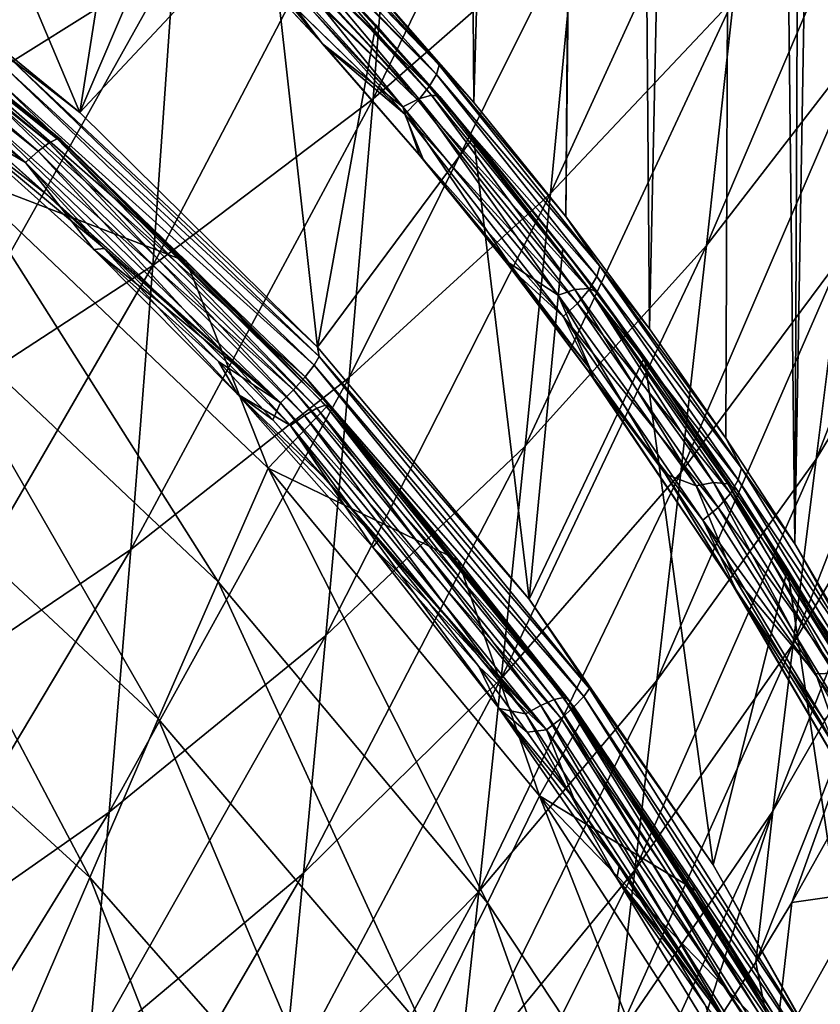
# Model space of a CAD drawing. Header units: metres. Extents: x -25 to 70, y -236 to 25.
# Tile 162 of 256: x 10.14 to 13.5, y -207.04 to -202.9. Entities that reach past the tile are written whole.
import ezdxf

# ---------------------------------------------------------------- set-up
doc = ezdxf.new("R2010")
doc.units = ezdxf.units.M
doc.layers.add('solid_10481002', color=7, linetype='CONTINUOUS')

msp = doc.modelspace()

# ---------------------------------------------------------------- linework, layer by layer
at = {"layer": 'solid_10481002'}
for points in [[(12.043318, -203.248016, 242.55928), (11.618757, -202.759857, 242.367249), (11.90252, -183.876358, 319.540405)], [(12.043318, -203.248016, 242.55928), (11.90252, -183.876358, 319.540405), (12.576627, -184.754974, 319.759125)], [(12.430326, -203.727814, 242.777466), (12.043318, -203.248016, 242.55928), (12.576627, -184.754974, 319.759125)], [(12.430326, -203.727814, 242.777466), (12.576627, -184.754974, 319.759125), (12.62609, -184.825073, 319.776398)], [(12.782681, -204.19902, 243.022232), (12.430326, -203.727814, 242.777466), (12.62609, -184.825073, 319.776398)], [(12.782681, -204.19902, 243.022232), (12.62609, -184.825073, 319.776398), (13.174289, -185.664978, 319.984558)], [(13.102976, -204.659058, 243.29303), (12.782681, -204.19902, 243.022232), (13.174289, -185.664978, 319.984558)], [(13.39306, -205.103729, 243.58783), (13.102976, -204.659058, 243.29303), (13.174289, -185.664978, 319.984558)], [(13.39306, -205.103729, 243.58783), (13.174289, -185.664978, 319.984558), (13.477201, -186.188477, 320.115417)], [(13.39306, -205.103729, 243.58783), (13.477201, -186.188477, 320.115417), (13.708874, -186.624603, 320.227539)], [(13.886935, -205.947311, 244.249756), (13.39306, -205.103729, 243.58783), (13.708874, -186.624603, 320.227539)], [(10.388855, -203.290298, 234.94101), (9.300478, -202.399155, 234.718796), (9.345188, -200.816956, 241.207642)], [(10.388855, -203.290298, 234.94101), (9.345188, -200.816956, 241.207642), (10.609975, -201.877731, 241.472183)], [(11.620305, -203.232513, 342.068451), (12.47476, -202.483398, 341.424713), (12.581568, -201.247314, 342.971588)], [(11.718482, -201.970428, 343.658752), (11.620305, -203.232513, 342.068451), (12.581568, -201.247314, 342.971588)], [(9.784048, -203.275131, 344.905212), (10.784401, -202.64827, 344.304993), (10.867191, -201.268677, 345.838013)], [(9.859262, -201.873886, 346.476196), (9.784048, -203.275131, 344.905212), (10.867191, -201.268677, 345.838013)], [(12.365506, -203.630783, 339.783447), (13.135764, -202.813065, 339.152466), (13.253934, -201.692657, 340.747223)], [(12.47476, -202.483398, 341.424713), (12.365506, -203.630783, 339.783447), (13.253934, -201.692657, 340.747223)], [(10.388855, -203.290298, 234.94101), (10.609975, -201.877731, 241.472183), (10.880703, -202.13678, 241.539902)], [(10.694543, -203.933624, 342.673401), (11.620305, -203.232513, 342.068451), (11.718482, -201.970428, 343.658752)], [(10.784401, -202.64827, 344.304993), (10.694543, -203.933624, 342.673401), (11.718482, -201.970428, 343.658752)], [(13.021498, -203.84935, 337.46756), (13.704393, -202.966888, 336.859406), (13.827072, -201.958145, 338.494446)], [(13.135764, -202.813065, 339.152466), (13.021498, -203.84935, 337.46756), (13.827072, -201.958145, 338.494446)], [(10.388855, -203.290298, 234.94101), (10.880703, -202.13678, 241.539902), (11.183131, -202.440292, 241.627838)], [(11.14559, -202.295959, 242.119339), (11.152614, -202.271606, 242.176254), (11.89855, -203.091568, 242.45047)], [(11.152614, -202.271606, 242.176254), (11.618757, -202.759857, 242.367249), (11.89855, -203.091568, 242.45047)], [(11.120063, -202.342575, 242.048798), (11.141624, -202.304825, 242.103073), (11.886846, -203.130325, 242.379684)], [(11.14559, -202.295959, 242.119339), (11.89855, -203.091568, 242.45047), (11.141624, -202.304825, 242.103073)], [(11.89855, -203.091568, 242.45047), (11.886846, -203.130325, 242.379684), (11.141624, -202.304825, 242.103073)], [(11.078463, -202.399521, 241.99585), (11.113624, -202.352264, 242.03775), (11.856801, -203.181335, 242.317596)], [(11.120063, -202.342575, 242.048798), (11.886846, -203.130325, 242.379684), (11.113624, -202.352264, 242.03775)], [(11.886846, -203.130325, 242.379684), (11.856801, -203.181335, 242.317596), (11.113624, -202.352264, 242.03775)], [(9.018276, -202.42334, 234.310852), (10.259705, -203.417023, 234.55864), (9.047161, -202.403656, 234.22821)], [(9.047161, -202.403656, 234.22821), (10.292603, -203.400543, 234.476807), (9.061207, -202.405197, 234.143494)], [(10.259705, -203.417023, 234.55864), (10.292603, -203.400543, 234.476807), (9.047161, -202.403656, 234.22821)], [(9.061207, -202.405197, 234.143494), (10.3086, -203.403641, 234.392456), (9.56577, -202.799454, 234.166306)], [(10.292603, -203.400543, 234.476807), (10.3086, -203.403641, 234.392456), (9.061207, -202.405197, 234.143494)], [(10.094844, -203.062256, 234.808395), (9.300478, -202.399155, 234.718796), (10.388855, -203.290298, 234.94101)], [(11.024276, -202.462006, 241.96492), (11.070451, -202.409378, 241.989273), (11.810432, -203.239365, 242.272827)], [(11.078463, -202.399521, 241.99585), (11.856801, -203.181335, 242.317596), (11.070451, -202.409378, 241.989273)], [(11.856801, -203.181335, 242.317596), (11.810432, -203.239365, 242.272827), (11.070451, -202.409378, 241.989273)], [(8.977489, -202.462967, 234.380112), (10.213256, -203.452103, 234.62674), (9.018276, -202.42334, 234.310852)], [(10.213256, -203.452103, 234.62674), (10.259705, -203.417023, 234.55864), (9.018276, -202.42334, 234.310852)], [(11.386693, -204.276031, 235.186813), (10.388855, -203.290298, 234.94101), (11.183131, -202.440292, 241.627838)], [(11.81246, -203.232849, 242.143097), (11.09631, -202.450882, 241.86998), (11.088961, -202.455276, 241.878937)], [(11.81246, -203.232849, 242.143097), (11.139668, -202.429825, 241.801346), (11.09631, -202.450882, 241.86998)], [(11.866746, -203.217407, 242.065048), (11.141644, -202.429153, 241.797302), (11.139668, -202.429825, 241.801346)], [(11.866746, -203.217407, 242.065048), (11.139668, -202.429825, 241.801346), (11.81246, -203.232849, 242.143097)], [(11.866746, -203.217407, 242.065048), (11.171797, -202.425674, 241.713181), (11.141644, -202.429153, 241.797302)], [(11.901059, -203.222733, 241.977783), (11.179833, -202.430817, 241.671005), (11.171797, -202.425674, 241.713181)], [(11.901059, -203.222733, 241.977783), (11.171797, -202.425674, 241.713181), (11.866746, -203.217407, 242.065048)], [(11.901059, -203.222733, 241.977783), (11.183131, -202.440292, 241.627838), (11.179833, -202.430817, 241.671005)], [(11.632488, -202.921005, 241.787445), (11.386693, -204.276031, 235.186813), (11.183131, -202.440292, 241.627838)], [(11.901059, -203.222733, 241.977783), (11.632488, -202.921005, 241.787445), (11.183131, -202.440292, 241.627838)], [(8.977489, -202.462967, 234.380112), (8.930641, -202.516312, 234.428238), (10.159904, -203.500229, 234.673569)], [(8.977489, -202.462967, 234.380112), (10.159904, -203.500229, 234.673569), (10.213256, -203.452103, 234.62674)], [(11.017578, -202.469147, 241.962952), (11.753735, -203.297302, 242.250244), (10.962086, -202.525558, 241.955917)], [(11.024276, -202.462006, 241.96492), (11.810432, -203.239365, 242.272827), (11.017578, -202.469147, 241.962952)], [(11.810432, -203.239365, 242.272827), (11.753735, -203.297302, 242.250244), (11.017578, -202.469147, 241.962952)], [(11.746236, -203.266769, 242.200378), (11.039513, -202.488907, 241.925919), (11.026991, -202.498352, 241.934784)], [(11.746236, -203.266769, 242.200378), (11.088961, -202.455276, 241.878937), (11.039513, -202.488907, 241.925919)], [(11.81246, -203.232849, 242.143097), (11.088961, -202.455276, 241.878937), (11.746236, -203.266769, 242.200378)], [(11.519771, -204.404449, 340.382568), (12.365506, -203.630783, 339.783447), (12.47476, -202.483398, 341.424713)], [(11.620305, -203.232513, 342.068451), (11.519771, -204.404449, 340.382568), (12.47476, -202.483398, 341.424713)], [(9.809734, -203.294769, 234.633011), (10.159904, -203.500229, 234.673569), (8.930641, -202.516312, 234.428238)], [(11.753735, -203.297302, 242.250244), (10.969105, -202.532761, 241.95813), (10.962086, -202.525558, 241.955917)], [(11.753735, -203.297302, 242.250244), (10.976276, -202.539368, 241.961731), (10.969105, -202.532761, 241.95813)], [(11.408372, -203.000763, 242.113983), (11.008319, -202.513046, 241.946045), (10.976276, -202.539368, 241.961731)], [(11.408372, -203.000763, 242.113983), (11.026991, -202.498352, 241.934784), (11.008319, -202.513046, 241.946045)], [(11.746236, -203.266769, 242.200378), (11.026991, -202.498352, 241.934784), (11.408372, -203.000763, 242.113983)], [(11.420455, -203.013184, 242.122787), (11.408372, -203.000763, 242.113983), (10.976276, -202.539368, 241.961731)], [(11.420455, -203.013184, 242.122787), (10.976276, -202.539368, 241.961731), (11.753735, -203.297302, 242.250244)], [(9.702248, -204.580795, 343.234833), (10.694543, -203.933624, 342.673401), (10.784401, -202.64827, 344.304993)], [(9.784048, -203.275131, 344.905212), (9.702248, -204.580795, 343.234833), (10.784401, -202.64827, 344.304993)], [(11.89855, -203.091568, 242.45047), (11.618757, -202.759857, 242.367249), (12.043318, -203.248016, 242.55928)], [(9.884432, -203.55014, 233.235016), (9.56577, -202.799454, 234.166306), (10.837002, -203.916306, 234.441315)], [(10.3086, -203.403641, 234.392456), (10.837002, -203.916306, 234.441315), (9.56577, -202.799454, 234.166306)], [(12.25962, -204.692398, 338.050415), (13.021498, -203.84935, 337.46756), (13.135764, -202.813065, 339.152466)], [(12.365506, -203.630783, 339.783447), (12.25962, -204.692398, 338.050415), (13.135764, -202.813065, 339.152466)], [(11.632488, -202.921005, 241.787445), (12.042836, -203.394333, 241.969818), (11.386693, -204.276031, 235.186813)], [(11.901059, -203.222733, 241.977783), (12.042836, -203.394333, 241.969818), (11.632488, -202.921005, 241.787445)], [(12.9139, -204.803909, 335.697021), (13.589373, -203.895782, 335.140778), (13.704393, -202.966888, 336.859406)], [(13.021498, -203.84935, 337.46756), (12.9139, -204.803909, 335.697021), (13.704393, -202.966888, 336.859406)], [(13.483035, -204.747177, 333.34433), (14.069328, -203.777893, 332.824066), (14.181621, -202.952255, 334.56488)], [(13.589373, -203.895782, 335.140778), (13.483035, -204.747177, 333.34433), (14.181621, -202.952255, 334.56488)], [(11.746236, -203.266769, 242.200378), (11.408372, -203.000763, 242.113983), (11.815398, -203.468704, 242.295822)], [(11.420455, -203.013184, 242.122787), (11.815398, -203.468704, 242.295822), (11.408372, -203.000763, 242.113983)], [(11.830608, -203.485596, 242.308624), (11.815398, -203.468704, 242.295822), (11.420455, -203.013184, 242.122787)], [(11.830608, -203.485596, 242.308624), (11.420455, -203.013184, 242.122787), (11.753735, -203.297302, 242.250244)], [(10.094844, -203.062256, 234.808395), (11.394706, -204.315887, 235.120956), (10.075311, -203.101639, 234.742126)], [(10.094844, -203.062256, 234.808395), (10.388855, -203.290298, 234.94101), (11.386693, -204.276031, 235.186813)], [(10.094844, -203.062256, 234.808395), (11.386693, -204.276031, 235.186813), (11.394706, -204.315887, 235.120956)], [(10.075311, -203.101639, 234.742126), (11.372646, -204.352829, 235.054077), (10.042246, -203.153915, 234.687561)], [(11.394706, -204.315887, 235.120956), (11.372646, -204.352829, 235.054077), (10.075311, -203.101639, 234.742126)], [(11.89855, -203.091568, 242.45047), (12.573147, -203.935745, 242.820969), (11.886846, -203.130325, 242.379684)], [(11.89855, -203.091568, 242.45047), (12.043318, -203.248016, 242.55928), (12.430326, -203.727814, 242.777466)], [(11.89855, -203.091568, 242.45047), (12.430326, -203.727814, 242.777466), (12.573147, -203.935745, 242.820969)], [(10.042246, -203.153915, 234.687561), (11.335305, -204.400986, 234.998489), (9.998649, -203.213913, 234.651535)], [(11.372646, -204.352829, 235.054077), (11.335305, -204.400986, 234.998489), (10.042246, -203.153915, 234.687561)], [(11.886846, -203.130325, 242.379684), (12.560711, -203.979996, 242.753616), (11.856801, -203.181335, 242.317596)], [(12.573147, -203.935745, 242.820969), (12.560711, -203.979996, 242.753616), (11.886846, -203.130325, 242.379684)], [(11.856801, -203.181335, 242.317596), (12.528788, -204.034256, 242.695328), (11.810432, -203.239365, 242.272827)], [(12.560711, -203.979996, 242.753616), (12.528788, -204.034256, 242.695328), (11.856801, -203.181335, 242.317596)], [(9.998649, -203.213913, 234.651535), (11.286069, -204.455536, 234.961105), (9.94977, -203.274734, 234.636887)], [(11.335305, -204.400986, 234.998489), (11.286069, -204.455536, 234.961105), (9.998649, -203.213913, 234.651535)], [(10.602283, -205.12735, 340.945129), (11.519771, -204.404449, 340.382568), (11.620305, -203.232513, 342.068451)], [(10.694543, -203.933624, 342.673401), (10.602283, -205.12735, 340.945129), (11.620305, -203.232513, 342.068451)], [(11.81246, -203.232849, 242.143097), (11.746236, -203.266769, 242.200378), (12.398764, -204.058624, 242.550598)], [(11.866746, -203.217407, 242.065048), (11.81246, -203.232849, 242.143097), (12.469016, -204.034653, 242.493073)], [(12.469016, -204.034653, 242.493073), (11.81246, -203.232849, 242.143097), (12.398764, -204.058624, 242.550598)], [(12.526605, -204.029984, 242.416016), (11.866746, -203.217407, 242.065048), (12.469016, -204.034653, 242.493073)], [(11.901059, -203.222733, 241.977783), (11.866746, -203.217407, 242.065048), (12.526605, -204.029984, 242.416016)], [(12.563005, -204.045319, 242.330795), (12.042836, -203.394333, 241.969818), (11.901059, -203.222733, 241.977783)], [(12.563005, -204.045319, 242.330795), (11.901059, -203.222733, 241.977783), (12.526605, -204.029984, 242.416016)], [(9.989811, -203.403931, 234.660217), (9.94977, -203.274734, 234.636887), (11.230869, -204.510269, 234.944946)], [(11.286069, -204.455536, 234.961105), (11.230869, -204.510269, 234.944946), (9.94977, -203.274734, 234.636887)], [(11.746236, -203.266769, 242.200378), (11.815398, -203.468704, 242.295822), (12.190755, -203.922028, 242.498398)], [(12.398764, -204.058624, 242.550598), (11.746236, -203.266769, 242.200378), (12.190755, -203.922028, 242.498398)], [(11.810432, -203.239365, 242.272827), (12.47952, -204.092667, 242.654312), (11.753735, -203.297302, 242.250244)], [(12.528788, -204.034256, 242.695328), (12.47952, -204.092667, 242.654312), (11.810432, -203.239365, 242.272827)], [(9.809734, -203.294769, 234.633011), (9.989811, -203.403931, 234.660217), (10.244209, -203.629974, 234.716583)], [(9.809734, -203.294769, 234.633011), (10.244209, -203.629974, 234.716583), (10.492622, -203.861145, 234.774216)], [(9.809734, -203.294769, 234.633011), (10.492622, -203.861145, 234.774216), (10.447108, -203.865921, 234.775406)], [(9.809734, -203.294769, 234.633011), (10.447108, -203.865921, 234.775406), (10.159904, -203.500229, 234.673569)], [(11.830608, -203.485596, 242.308624), (11.753735, -203.297302, 242.250244), (12.419277, -204.148148, 242.634964)], [(12.47952, -204.092667, 242.654312), (12.419277, -204.148148, 242.634964), (11.753735, -203.297302, 242.250244)], [(10.259705, -203.417023, 234.55864), (11.384606, -204.533325, 234.836975), (10.292603, -203.400543, 234.476807)], [(10.292603, -203.400543, 234.476807), (11.42111, -204.520432, 234.756042), (10.3086, -203.403641, 234.392456)], [(11.384606, -204.533325, 234.836975), (11.42111, -204.520432, 234.756042), (10.292603, -203.400543, 234.476807)], [(12.042836, -203.394333, 241.969818), (12.277042, -205.336777, 235.451309), (11.386693, -204.276031, 235.186813)], [(12.042836, -203.394333, 241.969818), (12.417994, -203.860184, 242.175125), (12.277042, -205.336777, 235.451309)], [(12.563005, -204.045319, 242.330795), (12.417994, -203.860184, 242.175125), (12.042836, -203.394333, 241.969818)], [(10.244209, -203.629974, 234.716583), (9.989811, -203.403931, 234.660217), (11.230869, -204.510269, 234.944946)], [(10.213256, -203.452103, 234.62674), (11.333078, -204.563339, 234.903824), (10.259705, -203.417023, 234.55864)], [(11.333078, -204.563339, 234.903824), (11.384606, -204.533325, 234.836975), (10.259705, -203.417023, 234.55864)], [(10.3086, -203.403641, 234.392456), (11.438859, -204.525269, 234.67215), (10.837002, -203.916306, 234.441315)], [(11.42111, -204.520432, 234.756042), (11.438859, -204.525269, 234.67215), (10.3086, -203.403641, 234.392456)], [(10.213256, -203.452103, 234.62674), (10.159904, -203.500229, 234.673569), (11.273886, -204.605652, 234.949203)], [(10.213256, -203.452103, 234.62674), (11.273886, -204.605652, 234.949203), (11.333078, -204.563339, 234.903824)], [(12.187144, -203.928696, 242.501572), (12.190755, -203.922028, 242.498398), (11.815398, -203.468704, 242.295822)], [(11.830608, -203.485596, 242.308624), (12.187144, -203.928696, 242.501572), (11.815398, -203.468704, 242.295822)], [(12.207107, -203.952713, 242.520538), (12.187144, -203.928696, 242.501572), (11.830608, -203.485596, 242.308624)], [(12.207107, -203.952713, 242.520538), (11.830608, -203.485596, 242.308624), (12.419277, -204.148148, 242.634964)], [(11.050927, -204.474091, 234.927048), (11.273886, -204.605652, 234.949203), (10.159904, -203.500229, 234.673569)], [(10.447108, -203.865921, 234.775406), (11.050927, -204.474091, 234.927048), (10.159904, -203.500229, 234.673569)], [(10.969489, -205.263382, 232.536407), (9.688457, -204.051987, 232.199112), (9.884432, -203.55014, 233.235016)], [(11.180028, -204.785995, 233.56311), (9.884432, -203.55014, 233.235016), (10.837002, -203.916306, 234.441315)], [(10.969489, -205.263382, 232.536407), (9.884432, -203.55014, 233.235016), (11.180028, -204.785995, 233.56311)], [(10.492622, -203.861145, 234.774216), (10.244209, -203.629974, 234.716583), (11.230869, -204.510269, 234.944946)], [(11.421956, -205.488922, 338.603424), (12.25962, -204.692398, 338.050415), (12.365506, -203.630783, 339.783447)], [(11.519771, -204.404449, 340.382568), (11.421956, -205.488922, 338.603424), (12.365506, -203.630783, 339.783447)], [(12.573147, -203.935745, 242.820969), (12.430326, -203.727814, 242.777466), (12.782681, -204.19902, 243.022232)], [(13.386414, -205.523483, 331.475891), (13.968983, -204.530945, 331.014008), (14.069328, -203.777893, 332.824066)], [(13.483035, -204.747177, 333.34433), (13.386414, -205.523483, 331.475891), (14.069328, -203.777893, 332.824066)], [(12.159346, -205.670334, 336.229736), (12.9139, -204.803909, 335.697021), (13.021498, -203.84935, 337.46756)], [(12.25962, -204.692398, 338.050415), (12.159346, -205.670334, 336.229736), (13.021498, -203.84935, 337.46756)], [(10.447108, -203.865921, 234.775406), (10.492622, -203.861145, 234.774216), (10.734811, -204.097137, 234.833054)], [(10.447108, -203.865921, 234.775406), (10.734811, -204.097137, 234.833054), (10.970497, -204.337631, 234.893021)], [(10.447108, -203.865921, 234.775406), (10.970497, -204.337631, 234.893021), (11.050927, -204.474091, 234.927048)], [(10.734811, -204.097137, 234.833054), (10.492622, -203.861145, 234.774216), (11.230869, -204.510269, 234.944946)], [(12.417994, -203.860184, 242.175125), (12.760937, -204.318878, 242.403976), (12.277042, -205.336777, 235.451309)], [(12.563005, -204.045319, 242.330795), (12.760937, -204.318878, 242.403976), (12.417994, -203.860184, 242.175125)], [(12.813459, -205.678711, 333.846283), (13.483035, -204.747177, 333.34433), (13.589373, -203.895782, 335.140778)], [(12.9139, -204.803909, 335.697021), (12.813459, -205.678711, 333.846283), (13.589373, -203.895782, 335.140778)], [(9.617889, -205.793396, 341.466736), (10.602283, -205.12735, 340.945129), (10.694543, -203.933624, 342.673401)], [(9.702248, -204.580795, 343.234833), (9.617889, -205.793396, 341.466736), (10.694543, -203.933624, 342.673401)], [(11.180028, -204.785995, 233.56311), (10.837002, -203.916306, 234.441315), (11.42455, -204.527695, 234.59259)], [(11.438859, -204.525269, 234.67215), (11.42455, -204.527695, 234.59259), (10.837002, -203.916306, 234.441315)], [(12.187144, -203.928696, 242.501572), (12.534829, -204.370361, 242.726181), (12.190755, -203.922028, 242.498398)], [(12.187144, -203.928696, 242.501572), (12.526116, -204.37941, 242.731079), (12.534829, -204.370361, 242.726181)], [(12.207107, -203.952713, 242.520538), (12.526116, -204.37941, 242.731079), (12.187144, -203.928696, 242.501572)], [(12.398764, -204.058624, 242.550598), (12.190755, -203.922028, 242.498398), (12.534829, -204.370361, 242.726181)], [(12.573147, -203.935745, 242.820969), (13.168551, -204.78537, 243.297256), (12.560711, -203.979996, 242.753616)], [(12.573147, -203.935745, 242.820969), (12.782681, -204.19902, 243.022232), (13.102976, -204.659058, 243.29303)], [(12.573147, -203.935745, 242.820969), (13.102976, -204.659058, 243.29303), (13.168551, -204.78537, 243.297256)], [(12.550677, -204.411316, 242.757751), (12.526116, -204.37941, 242.731079), (12.207107, -203.952713, 242.520538)], [(12.550677, -204.411316, 242.757751), (12.207107, -203.952713, 242.520538), (12.419277, -204.148148, 242.634964)], [(12.560711, -203.979996, 242.753616), (13.155483, -204.835144, 243.233978), (12.528788, -204.034256, 242.695328)], [(13.168551, -204.78537, 243.297256), (13.155483, -204.835144, 243.233978), (12.560711, -203.979996, 242.753616)], [(10.717796, -205.840088, 231.564819), (9.457656, -204.664886, 231.223938), (9.688457, -204.051987, 232.199112)], [(10.717796, -205.840088, 231.564819), (9.688457, -204.051987, 232.199112), (10.969489, -205.263382, 232.536407)], [(12.469016, -204.034653, 242.493073), (12.398764, -204.058624, 242.550598), (12.977885, -204.859512, 242.993546)], [(12.398764, -204.058624, 242.550598), (12.534829, -204.370361, 242.726181), (12.849086, -204.810455, 242.97847)], [(12.977885, -204.859512, 242.993546), (12.398764, -204.058624, 242.550598), (12.849086, -204.810455, 242.97847)], [(12.526605, -204.029984, 242.416016), (12.469016, -204.034653, 242.493073), (13.051615, -204.845657, 242.937057)], [(13.051615, -204.845657, 242.937057), (12.469016, -204.034653, 242.493073), (12.977885, -204.859512, 242.993546)], [(12.528788, -204.034256, 242.695328), (13.121941, -204.892624, 243.179855), (12.47952, -204.092667, 242.654312)], [(13.112053, -204.851913, 242.86232), (12.526605, -204.029984, 242.416016), (13.051615, -204.845657, 242.937057)], [(12.563005, -204.045319, 242.330795), (12.526605, -204.029984, 242.416016), (13.112053, -204.851913, 242.86232)], [(13.155483, -204.835144, 243.233978), (13.121941, -204.892624, 243.179855), (12.528788, -204.034256, 242.695328)], [(13.150254, -204.87738, 242.780396), (12.760937, -204.318878, 242.403976), (12.563005, -204.045319, 242.330795)], [(13.150254, -204.87738, 242.780396), (12.563005, -204.045319, 242.330795), (13.112053, -204.851913, 242.86232)], [(10.970497, -204.337631, 234.893021), (10.734811, -204.097137, 234.833054), (11.230869, -204.510269, 234.944946)], [(12.47952, -204.092667, 242.654312), (13.070171, -204.951355, 243.142517), (12.419277, -204.148148, 242.634964)], [(13.121941, -204.892624, 243.179855), (13.070171, -204.951355, 243.142517), (12.47952, -204.092667, 242.654312)], [(12.550677, -204.411316, 242.757751), (12.419277, -204.148148, 242.634964), (13.006871, -205.004272, 243.125977)], [(13.070171, -204.951355, 243.142517), (13.006871, -205.004272, 243.125977), (12.419277, -204.148148, 242.634964)], [(11.394706, -204.315887, 235.120956), (11.386693, -204.276031, 235.186813), (12.277042, -205.336777, 235.451309)], [(11.199942, -204.582825, 234.954147), (10.970497, -204.337631, 234.893021), (11.230869, -204.510269, 234.944946)], [(11.050927, -204.474091, 234.927048), (10.970497, -204.337631, 234.893021), (11.199942, -204.582825, 234.954147)], [(11.372646, -204.352829, 235.054077), (12.505666, -205.74614, 235.401474), (11.335305, -204.400986, 234.998489)], [(11.394706, -204.315887, 235.120956), (12.529934, -205.711914, 235.46904), (11.372646, -204.352829, 235.054077)], [(12.529934, -205.711914, 235.46904), (12.505666, -205.74614, 235.401474), (11.372646, -204.352829, 235.054077)], [(11.394706, -204.315887, 235.120956), (12.277042, -205.336777, 235.451309), (12.529934, -205.711914, 235.46904)], [(12.760937, -204.318878, 242.403976), (13.049381, -206.453156, 235.729675), (12.277042, -205.336777, 235.451309)], [(12.760937, -204.318878, 242.403976), (13.362603, -205.210434, 242.932877), (13.049381, -206.453156, 235.729675)], [(13.150254, -204.87738, 242.780396), (13.362603, -205.210434, 242.932877), (12.760937, -204.318878, 242.403976)], [(12.526116, -204.37941, 242.731079), (12.849086, -204.810455, 242.97847), (12.534829, -204.370361, 242.726181)], [(12.526116, -204.37941, 242.731079), (13.114878, -205.249054, 243.260742), (12.849086, -204.810455, 242.97847)], [(12.550677, -204.411316, 242.757751), (13.114878, -205.249054, 243.260742), (12.526116, -204.37941, 242.731079)], [(10.512028, -206.231949, 339.122162), (11.421956, -205.488922, 338.603424), (11.519771, -204.404449, 340.382568)], [(10.602283, -205.12735, 340.945129), (10.512028, -206.231949, 339.122162), (11.519771, -204.404449, 340.382568)], [(11.335305, -204.400986, 234.998489), (12.464585, -205.789703, 235.344742), (11.286069, -204.455536, 234.961105)], [(12.505666, -205.74614, 235.401474), (12.464585, -205.789703, 235.344742), (11.335305, -204.400986, 234.998489)], [(13.14631, -205.296509, 243.30571), (13.114878, -205.249054, 243.260742), (12.550677, -204.411316, 242.757751)], [(13.14631, -205.296509, 243.30571), (12.550677, -204.411316, 242.757751), (13.006871, -205.004272, 243.125977)], [(11.050927, -204.474091, 234.927048), (11.199942, -204.582825, 234.954147), (11.423612, -204.83313, 235.016556)], [(11.050927, -204.474091, 234.927048), (11.423612, -204.83313, 235.016556), (11.642096, -205.089066, 235.080383)], [(11.050927, -204.474091, 234.927048), (11.642096, -205.089066, 235.080383), (11.619478, -205.117935, 235.08757)], [(11.050927, -204.474091, 234.927048), (11.619478, -205.117935, 235.08757), (11.273886, -204.605652, 234.949203)], [(11.286069, -204.455536, 234.961105), (12.410419, -205.838181, 235.305847), (11.230869, -204.510269, 234.944946)], [(12.464585, -205.789703, 235.344742), (12.410419, -205.838181, 235.305847), (11.286069, -204.455536, 234.961105)], [(11.199942, -204.582825, 234.954147), (11.230869, -204.510269, 234.944946), (12.349694, -205.886108, 235.287979)], [(12.410419, -205.838181, 235.305847), (12.349694, -205.886108, 235.287979), (11.230869, -204.510269, 234.944946)], [(11.384606, -204.533325, 234.836975), (12.381518, -205.758484, 235.142471), (11.42111, -204.520432, 234.756042)], [(11.42111, -204.520432, 234.756042), (12.421196, -205.749496, 235.062515), (11.438859, -204.525269, 234.67215)], [(12.381518, -205.758484, 235.142471), (12.421196, -205.749496, 235.062515), (11.42111, -204.520432, 234.756042)], [(11.180028, -204.785995, 233.56311), (11.42455, -204.527695, 234.59259), (11.97799, -205.172974, 234.752747)], [(11.333078, -204.563339, 234.903824), (12.32552, -205.78299, 235.207932), (11.384606, -204.533325, 234.836975)], [(12.32552, -205.78299, 235.207932), (12.381518, -205.758484, 235.142471), (11.384606, -204.533325, 234.836975)], [(11.438859, -204.525269, 234.67215), (11.97799, -205.172974, 234.752747), (11.42455, -204.527695, 234.59259)], [(11.438859, -204.525269, 234.67215), (12.440489, -205.756241, 234.97908), (11.97799, -205.172974, 234.752747)], [(12.421196, -205.749496, 235.062515), (12.440489, -205.756241, 234.97908), (11.438859, -204.525269, 234.67215)], [(13.3009, -206.227631, 329.541626), (13.88258, -205.214798, 329.141266), (13.968983, -204.530945, 331.014008)], [(13.386414, -205.523483, 331.475891), (13.3009, -206.227631, 329.541626), (13.968983, -204.530945, 331.014008)], [(11.423612, -204.83313, 235.016556), (11.199942, -204.582825, 234.954147), (12.349694, -205.886108, 235.287979)], [(11.333078, -204.563339, 234.903824), (11.273886, -204.605652, 234.949203), (12.261185, -205.81897, 235.25174)], [(11.333078, -204.563339, 234.903824), (12.261185, -205.81897, 235.25174), (12.32552, -205.78299, 235.207932)], [(12.150941, -205.796112, 235.256668), (12.261185, -205.81897, 235.25174), (11.273886, -204.605652, 234.949203)], [(11.619478, -205.117935, 235.08757), (12.150941, -205.796112, 235.256668), (11.273886, -204.605652, 234.949203)], [(10.429793, -206.506012, 230.673187), (9.195845, -205.377808, 230.336136), (9.457656, -204.664886, 231.223938)], [(10.429793, -206.506012, 230.673187), (9.457656, -204.664886, 231.223938), (10.717796, -205.840088, 231.564819)], [(13.168551, -204.78537, 243.297256), (13.102976, -204.659058, 243.29303), (13.39306, -205.103729, 243.58783)], [(11.328702, -206.487747, 336.734711), (12.159346, -205.670334, 336.229736), (12.25962, -204.692398, 338.050415)], [(11.421956, -205.488922, 338.603424), (11.328702, -206.487747, 336.734711), (12.25962, -204.692398, 338.050415)], [(12.720675, -206.475769, 331.920776), (13.386414, -205.523483, 331.475891), (13.483035, -204.747177, 333.34433)], [(12.813459, -205.678711, 333.846283), (12.720675, -206.475769, 331.920776), (13.483035, -204.747177, 333.34433)], [(12.101676, -206.613007, 232.910339), (10.969489, -205.263382, 232.536407), (11.180028, -204.785995, 233.56311)], [(12.319308, -206.163055, 233.927216), (11.180028, -204.785995, 233.56311), (11.97799, -205.172974, 234.752747)], [(12.101676, -206.613007, 232.910339), (11.180028, -204.785995, 233.56311), (12.319308, -206.163055, 233.927216)], [(12.064794, -206.566177, 334.326447), (12.813459, -205.678711, 333.846283), (12.9139, -204.803909, 335.697021)], [(12.159346, -205.670334, 336.229736), (12.064794, -206.566177, 334.326447), (12.9139, -204.803909, 335.697021)], [(12.977885, -204.859512, 242.993546), (12.849086, -204.810455, 242.97847), (13.135321, -205.238922, 243.253845)], [(13.114878, -205.249054, 243.260742), (13.135321, -205.238922, 243.253845), (12.849086, -204.810455, 242.97847)], [(13.168551, -204.78537, 243.297256), (13.683146, -205.61911, 243.884079), (13.155483, -204.835144, 243.233978)], [(13.168551, -204.78537, 243.297256), (13.39306, -205.103729, 243.58783), (13.683146, -205.61911, 243.884079)], [(11.642096, -205.089066, 235.080383), (11.423612, -204.83313, 235.016556), (12.349694, -205.886108, 235.287979)], [(13.051615, -204.845657, 242.937057), (12.977885, -204.859512, 242.993546), (13.481438, -205.650635, 243.533096)], [(13.558338, -205.647141, 243.479309), (13.051615, -204.845657, 242.937057), (13.481438, -205.650635, 243.533096)], [(13.112053, -204.851913, 242.86232), (13.051615, -204.845657, 242.937057), (13.558338, -205.647141, 243.479309)], [(13.621377, -205.664505, 243.408585), (13.112053, -204.851913, 242.86232), (13.558338, -205.647141, 243.479309)], [(13.150254, -204.87738, 242.780396), (13.112053, -204.851913, 242.86232), (13.621377, -205.664505, 243.408585)], [(13.155483, -204.835144, 243.233978), (13.669508, -205.67421, 243.825531), (13.121941, -204.892624, 243.179855)], [(13.683146, -205.61911, 243.884079), (13.669508, -205.67421, 243.825531), (13.155483, -204.835144, 243.233978)], [(13.481438, -205.650635, 243.533096), (12.977885, -204.859512, 242.993546), (13.135321, -205.238922, 243.253845)], [(13.121941, -204.892624, 243.179855), (13.634498, -205.734665, 243.775726), (13.070171, -204.951355, 243.142517)], [(13.669508, -205.67421, 243.825531), (13.634498, -205.734665, 243.775726), (13.121941, -204.892624, 243.179855)], [(13.661222, -205.70018, 243.331375), (13.362603, -205.210434, 242.932877), (13.150254, -204.87738, 242.780396)], [(13.661222, -205.70018, 243.331375), (13.150254, -204.87738, 242.780396), (13.621377, -205.664505, 243.408585)], [(13.070171, -204.951355, 243.142517), (13.580464, -205.793396, 243.741776), (13.006871, -205.004272, 243.125977)], [(13.634498, -205.734665, 243.775726), (13.580464, -205.793396, 243.741776), (13.070171, -204.951355, 243.142517)], [(13.14631, -205.296509, 243.30571), (13.006871, -205.004272, 243.125977), (13.514396, -205.84346, 243.727295)], [(13.580464, -205.793396, 243.741776), (13.514396, -205.84346, 243.727295), (13.006871, -205.004272, 243.125977)], [(11.619478, -205.117935, 235.08757), (11.642096, -205.089066, 235.080383), (11.855785, -205.351395, 235.145782)], [(11.855785, -205.351395, 235.145782), (11.642096, -205.089066, 235.080383), (12.349694, -205.886108, 235.287979)], [(9.534782, -206.915283, 339.602661), (10.512028, -206.231949, 339.122162), (10.602283, -205.12735, 340.945129)], [(9.617889, -205.793396, 341.466736), (9.534782, -206.915283, 339.602661), (10.602283, -205.12735, 340.945129)], [(11.619478, -205.117935, 235.08757), (11.855785, -205.351395, 235.145782), (12.064405, -205.620026, 235.212753)], [(11.619478, -205.117935, 235.08757), (12.064405, -205.620026, 235.212753), (12.150941, -205.796112, 235.256668)], [(13.683146, -205.61911, 243.884079), (13.39306, -205.103729, 243.58783), (13.886935, -205.947311, 244.249756)], [(12.319308, -206.163055, 233.927216), (11.97799, -205.172974, 234.752747), (12.495732, -205.851151, 234.9216)], [(12.440489, -205.756241, 234.97908), (12.495732, -205.851151, 234.9216), (11.97799, -205.172974, 234.752747)], [(13.362603, -205.210434, 242.932877), (13.724055, -207.643753, 236.02655), (13.049381, -206.453156, 235.729675)], [(13.88258, -205.214798, 329.141266), (13.22874, -206.861984, 327.547607), (13.380616, -206.612305, 327.46637)], [(13.3009, -206.227631, 329.541626), (13.22874, -206.861984, 327.547607), (13.88258, -205.214798, 329.141266)], [(13.362603, -205.210434, 242.932877), (13.859545, -206.059204, 243.556137), (13.724055, -207.643753, 236.02655)], [(13.661222, -205.70018, 243.331375), (13.859545, -206.059204, 243.556137), (13.362603, -205.210434, 242.932877)], [(13.88258, -205.214798, 329.141266), (13.380616, -206.612305, 327.46637), (13.767173, -205.920731, 327.241302)], [(11.837072, -207.149551, 231.942764), (10.717796, -205.840088, 231.564819), (10.969489, -205.263382, 232.536407)], [(11.837072, -207.149551, 231.942764), (10.969489, -205.263382, 232.536407), (12.101676, -206.613007, 232.910339)], [(13.114878, -205.249054, 243.260742), (13.625365, -206.058823, 243.874542), (13.135321, -205.238922, 243.253845)], [(13.114878, -205.249054, 243.260742), (13.597952, -206.070572, 243.88443), (13.625365, -206.058823, 243.874542)], [(13.14631, -205.296509, 243.30571), (13.597952, -206.070572, 243.88443), (13.114878, -205.249054, 243.260742)], [(13.481438, -205.650635, 243.533096), (13.135321, -205.238922, 243.253845), (13.625365, -206.058823, 243.874542)], [(13.631959, -206.130096, 243.949722), (13.597952, -206.070572, 243.88443), (13.14631, -205.296509, 243.30571)], [(13.631959, -206.130096, 243.949722), (13.14631, -205.296509, 243.30571), (13.514396, -205.84346, 243.727295)], [(12.529934, -205.711914, 235.46904), (12.277042, -205.336777, 235.451309), (13.049381, -206.453156, 235.729675)], [(10.111265, -207.248566, 229.881622), (9.195845, -205.377808, 230.336136), (10.429793, -206.506012, 230.673187)], [(12.064405, -205.620026, 235.212753), (11.855785, -205.351395, 235.145782), (12.349694, -205.886108, 235.287979)], [(10.425345, -207.249023, 337.207886), (11.328702, -206.487747, 336.734711), (11.421956, -205.488922, 338.603424)], [(10.512028, -206.231949, 339.122162), (10.425345, -207.249023, 337.207886), (11.421956, -205.488922, 338.603424)], [(12.636463, -207.197586, 329.926117), (13.3009, -206.227631, 329.541626), (13.386414, -205.523483, 331.475891)], [(12.720675, -206.475769, 331.920776), (12.636463, -207.197586, 329.926117), (13.386414, -205.523483, 331.475891)], [(12.267503, -205.894928, 235.281296), (12.064405, -205.620026, 235.212753), (12.349694, -205.886108, 235.287979)], [(12.150941, -205.796112, 235.256668), (12.064405, -205.620026, 235.212753), (12.267503, -205.894928, 235.281296)], [(11.239913, -207.402191, 334.781067), (12.064794, -206.566177, 334.326447), (12.159346, -205.670334, 336.229736)], [(11.328702, -206.487747, 336.734711), (11.239913, -207.402191, 334.781067), (12.159346, -205.670334, 336.229736)], [(11.976092, -207.381577, 332.345612), (12.720675, -206.475769, 331.920776), (12.813459, -205.678711, 333.846283)], [(12.064794, -206.566177, 334.326447), (11.976092, -207.381577, 332.345612), (12.813459, -205.678711, 333.846283)], [(13.558338, -205.647141, 243.479309), (13.481438, -205.650635, 243.533096), (13.90361, -206.414429, 244.171066)], [(13.90361, -206.414429, 244.171066), (13.481438, -205.650635, 243.533096), (13.625365, -206.058823, 243.874542)], [(12.529934, -205.711914, 235.46904), (13.485471, -207.228592, 235.847183), (12.505666, -205.74614, 235.401474)], [(12.529934, -205.711914, 235.46904), (13.049381, -206.453156, 235.729675), (13.485471, -207.228592, 235.847183)], [(12.32552, -205.78299, 235.207932), (13.181224, -207.096298, 235.535385), (12.381518, -205.758484, 235.142471)], [(12.381518, -205.758484, 235.142471), (13.240995, -207.077606, 235.47139), (12.421196, -205.749496, 235.062515)], [(13.181224, -207.096298, 235.535385), (13.240995, -207.077606, 235.47139), (12.381518, -205.758484, 235.142471)], [(12.421196, -205.749496, 235.062515), (13.283355, -207.072739, 235.392456), (12.440489, -205.756241, 234.97908)], [(13.240995, -207.077606, 235.47139), (13.283355, -207.072739, 235.392456), (12.421196, -205.749496, 235.062515)], [(12.440489, -205.756241, 234.97908), (13.303951, -207.081482, 235.309525), (12.495732, -205.851151, 234.9216)], [(13.283355, -207.072739, 235.392456), (13.303951, -207.081482, 235.309525), (12.440489, -205.756241, 234.97908)], [(12.505666, -205.74614, 235.401474), (13.459402, -207.259949, 235.778915), (12.464585, -205.789703, 235.344742)], [(13.485471, -207.228592, 235.847183), (13.459402, -207.259949, 235.778915), (12.505666, -205.74614, 235.401474)], [(12.150941, -205.796112, 235.256668), (12.267503, -205.894928, 235.281296), (12.46423, -206.175095, 235.351151)], [(12.150941, -205.796112, 235.256668), (12.46423, -206.175095, 235.351151), (12.654385, -206.459991, 235.42218)], [(12.150941, -205.796112, 235.256668), (12.654385, -206.459991, 235.42218), (12.644749, -206.508804, 235.434357)], [(12.150941, -205.796112, 235.256668), (12.644749, -206.508804, 235.434357), (12.261185, -205.81897, 235.25174)], [(12.32552, -205.78299, 235.207932), (12.261185, -205.81897, 235.25174), (13.112548, -207.125595, 235.57753)], [(12.32552, -205.78299, 235.207932), (13.112548, -207.125595, 235.57753), (13.181224, -207.096298, 235.535385)], [(12.464585, -205.789703, 235.344742), (13.415273, -207.298676, 235.720963), (12.410419, -205.838181, 235.305847)], [(13.459402, -207.259949, 235.778915), (13.415273, -207.298676, 235.720963), (12.464585, -205.789703, 235.344742)], [(11.531242, -207.763657, 231.047089), (10.429793, -206.506012, 230.673187), (10.717796, -205.840088, 231.564819)], [(11.531242, -207.763657, 231.047089), (10.717796, -205.840088, 231.564819), (11.837072, -207.149551, 231.942764)], [(12.644749, -206.508804, 235.434357), (13.112548, -207.125595, 235.57753), (12.261185, -205.81897, 235.25174)], [(12.410419, -205.838181, 235.305847), (13.357086, -207.340775, 235.680481), (12.349694, -205.886108, 235.287979)], [(13.415273, -207.298676, 235.720963), (13.357086, -207.340775, 235.680481), (12.410419, -205.838181, 235.305847)], [(12.46423, -206.175095, 235.351151), (12.267503, -205.894928, 235.281296), (12.349694, -205.886108, 235.287979)], [(12.319308, -206.163055, 233.927216), (12.495732, -205.851151, 234.9216), (12.976603, -206.561172, 235.098877)], [(12.46423, -206.175095, 235.351151), (12.349694, -205.886108, 235.287979), (13.291854, -207.381546, 235.660828)], [(13.357086, -207.340775, 235.680481), (13.291854, -207.381546, 235.660828), (12.349694, -205.886108, 235.287979)], [(13.303951, -207.081482, 235.309525), (12.976603, -206.561172, 235.098877), (12.495732, -205.851151, 234.9216)], [(13.693263, -206.566391, 325.197052), (13.767173, -205.920731, 327.241302), (13.380616, -206.612305, 327.46637)], [(13.071006, -208.080658, 233.315323), (12.101676, -206.613007, 232.910339), (12.319308, -206.163055, 233.927216)], [(12.319308, -206.163055, 233.927216), (12.976603, -206.561172, 235.098877), (13.419056, -207.30162, 235.284271)], [(13.288048, -207.660324, 234.32193), (12.319308, -206.163055, 233.927216), (13.419056, -207.30162, 235.284271)], [(13.071006, -208.080658, 233.315323), (12.319308, -206.163055, 233.927216), (13.288048, -207.660324, 234.32193)], [(12.654385, -206.459991, 235.42218), (12.46423, -206.175095, 235.351151), (13.291854, -207.381546, 235.660828)], [(9.454344, -207.947922, 337.645599), (10.425345, -207.249023, 337.207886), (10.512028, -206.231949, 339.122162)], [(9.534782, -206.915283, 339.602661), (9.454344, -207.947922, 337.645599), (10.512028, -206.231949, 339.122162)], [(13.3009, -206.227631, 329.541626), (12.561786, -207.846863, 327.868103), (12.949756, -207.294144, 327.688232)], [(12.636463, -207.197586, 329.926117), (12.561786, -207.846863, 327.868103), (13.3009, -206.227631, 329.541626)], [(13.3009, -206.227631, 329.541626), (12.949756, -207.294144, 327.688232), (13.22874, -206.861984, 327.547607)], [(12.644749, -206.508804, 235.434357), (12.654385, -206.459991, 235.42218), (12.837862, -206.748596, 235.494141)], [(12.837862, -206.748596, 235.494141), (12.654385, -206.459991, 235.42218), (13.291854, -207.381546, 235.660828)], [(13.485471, -207.228592, 235.847183), (13.049381, -206.453156, 235.729675), (13.724055, -207.643753, 236.02655)], [(11.190914, -208.444183, 230.24147), (10.111265, -207.248566, 229.881622), (10.429793, -206.506012, 230.673187)], [(10.342113, -208.179596, 335.206451), (11.239913, -207.402191, 334.781067), (11.328702, -206.487747, 336.734711)], [(10.425345, -207.249023, 337.207886), (10.342113, -208.179596, 335.206451), (11.328702, -206.487747, 336.734711)], [(11.190914, -208.444183, 230.24147), (10.429793, -206.506012, 230.673187), (11.531242, -207.763657, 231.047089)], [(11.893806, -208.118607, 330.292297), (12.636463, -207.197586, 329.926117), (12.720675, -206.475769, 331.920776)], [(11.976092, -207.381577, 332.345612), (11.893806, -208.118607, 330.292297), (12.720675, -206.475769, 331.920776)], [(12.644749, -206.508804, 235.434357), (12.837862, -206.748596, 235.494141), (13.014329, -207.040146, 235.566833)], [(12.644749, -206.508804, 235.434357), (13.014329, -207.040146, 235.566833), (13.09935, -207.254898, 235.620377)], [(12.644749, -206.508804, 235.434357), (13.09935, -207.254898, 235.620377), (13.112548, -207.125595, 235.57753)], [(11.155515, -208.233597, 332.747131), (11.976092, -207.381577, 332.345612), (12.064794, -206.566177, 334.326447)], [(11.239913, -207.402191, 334.781067), (11.155515, -208.233597, 332.747131), (12.064794, -206.566177, 334.326447)], [(13.303951, -207.081482, 235.309525), (13.419056, -207.30162, 235.284271), (12.976603, -206.561172, 235.098877)], [(13.305995, -207.259003, 325.36972), (13.693263, -206.566391, 325.197052), (13.380616, -206.612305, 327.46637)], [(13.817596, -227.322891, 240.933105), (13.693263, -206.566391, 325.197052), (13.305995, -207.259003, 325.36972)], [(12.801939, -208.574219, 232.352081), (11.837072, -207.149551, 231.942764), (12.101676, -206.613007, 232.910339)], [(12.801939, -208.574219, 232.352081), (12.101676, -206.613007, 232.910339), (13.071006, -208.080658, 233.315323)], [(13.305995, -207.259003, 325.36972), (13.380616, -206.612305, 327.46637), (13.22874, -206.861984, 327.547607)], [(13.014329, -207.040146, 235.566833), (12.837862, -206.748596, 235.494141), (13.291854, -207.381546, 235.660828)], [(13.305995, -207.259003, 325.36972), (13.22874, -206.861984, 327.547607), (12.949756, -207.294144, 327.688232)]]:
    msp.add_3dface(points, dxfattribs=at)

doc.saveas('drawing.dxf')
